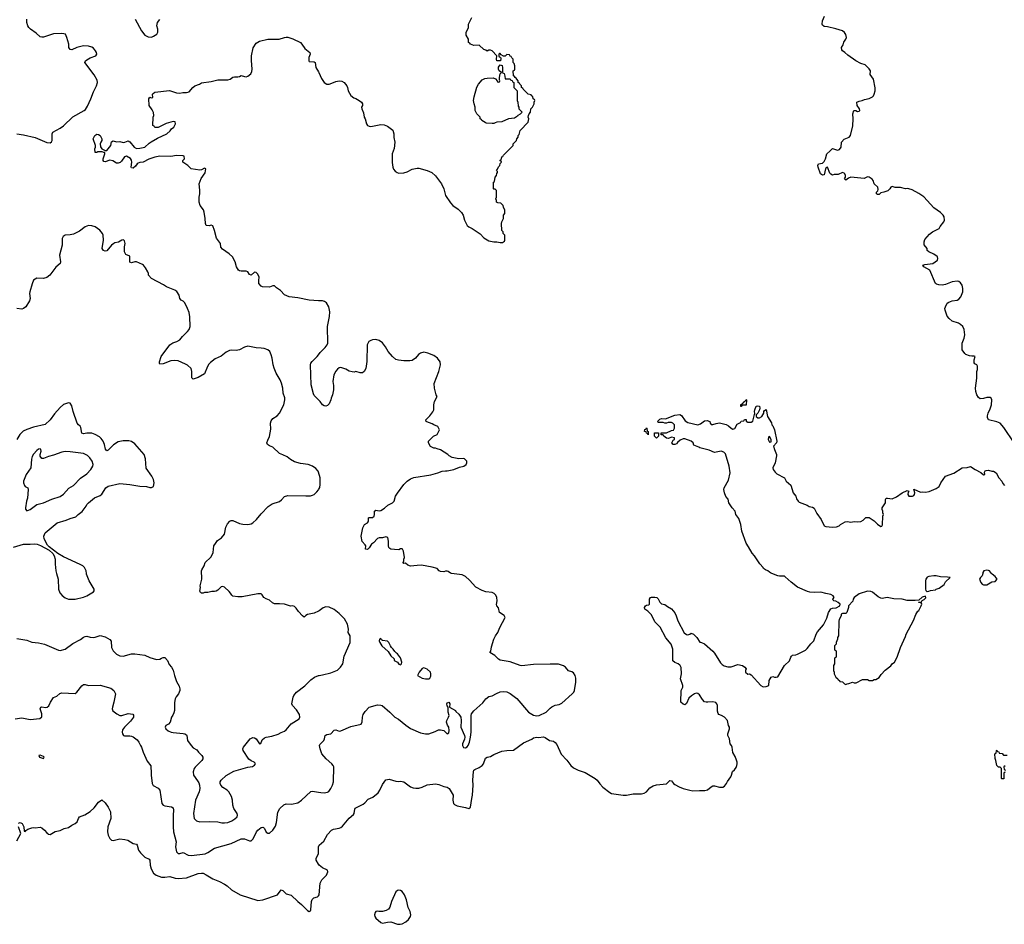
# Model space of a CAD drawing. Header units: inches. Extents: x 1934316 to 2140091, y 524953 to 667329.
# Tile 106 of 256: x 2056403 to 2068259, y 555777 to 566664. Entities that reach past the tile are written whole.
import ezdxf

# ---------------------------------------------------------------- set-up
doc = ezdxf.new("R2010")
doc.units = ezdxf.units.IN
doc.header["$MEASUREMENT"] = 0
for name, color, linetype in [('C0555', 7, 'Continuous'), ('C0556', 7, 'Continuous'), ('C0565', 7, 'Continuous'), ('C0566', 7, 'Continuous')]:
    doc.layers.add(name, color=color, linetype=linetype)

msp = doc.modelspace()

# ---------------------------------------------------------------- linework, layer by layer
at = {"layer": 'C0555', "color": 5}
for points, elevation in [([(2056845, 560000), (2056864, 559930), (2056870, 559810), (2056888, 559768), (2056915, 559735), (2056950, 559707), (2056990, 559690), (2057070, 559689), (2057170, 559714), (2057210, 559732), (2057290, 559780), (2057301, 559790), (2057299, 559810), (2057241, 559910), (2057209, 559990), (2057208, 560000)], 220), ([(2060000, 559544), (2059950, 559521), (2059870, 559504), (2059848, 559492), (2059830, 559475), (2059810, 559488), (2059760, 559540), (2059730, 559582), (2059710, 559602), (2059690, 559609), (2059665, 559605), (2059590, 559629), (2059530, 559635), (2059470, 559634), (2059447, 559647), (2059410, 559679), (2059370, 559693), (2059342, 559710), (2059323, 559743), (2059310, 559754), (2059270, 559753), (2059082, 559718), (2059030, 559717), (2058970, 559725), (2058957, 559737), (2058943, 559763), (2058924, 559784), (2058870, 559833), (2058850, 559843), (2058830, 559839), (2058790, 559799), (2058770, 559787), (2058750, 559781), (2058717, 559783), (2058670, 559769), (2058630, 559769), (2058610, 559762), (2058590, 559762), (2058578, 559770), (2058570, 559786), (2058579, 559830), (2058575, 559850), (2058595, 559930), (2058596, 559970), (2058593, 560000)], 180), ([(2056370, 559217), (2056490, 559196), (2056550, 559174), (2056630, 559166), (2056703, 559150), (2056870, 559076), (2056890, 559073), (2056951, 559089), (2057043, 559157), (2057136, 559204), (2057170, 559232), (2057190, 559242), (2057210, 559243), (2057250, 559233), (2057290, 559230), (2057310, 559233), (2057373, 559253), (2057430, 559237), (2057490, 559206), (2057503, 559183), (2057510, 559110), (2057528, 559070), (2057570, 559030), (2057610, 559007), (2057650, 559004), (2057750, 559031), (2057790, 559034), (2057910, 559018), (2057970, 558986), (2058050, 558963), (2058090, 558967), (2058110, 558981), (2058130, 558987), (2058150, 558986), (2058183, 558950), (2058203, 558903), (2058230, 558871), (2058250, 558836), (2058266, 558770), (2058290, 558699), (2058321, 558641), (2058330, 558610), (2058330, 558590), (2058316, 558550), (2058286, 558514), (2058274, 558490), (2058268, 558448), (2058266, 558350), (2058259, 558321), (2058247, 558293), (2058230, 558268), (2058216, 558210), (2058193, 558187), (2058162, 558170), (2058155, 558150), (2058161, 558130), (2058190, 558105), (2058226, 558090), (2058250, 558084), (2058370, 558075), (2058390, 558070), (2058410, 558057), (2058415, 558050), (2058425, 557990), (2058467, 557927), (2058490, 557901), (2058536, 557876), (2058554, 557850), (2058596, 557810), (2058607, 557790), (2058607, 557770), (2058596, 557750), (2058514, 557666), (2058503, 557650), (2058490, 557610), (2058497, 557570), (2058544, 557504), (2058558, 557478), (2058567, 557450), (2058571, 557410), (2058562, 557370), (2058518, 557270), (2058497, 557110), (2058504, 557050), (2058530, 557022), (2058570, 557009), (2058687, 557013), (2058790, 557010), (2058838, 556998), (2058870, 556996), (2058910, 557004), (2058957, 557023), (2058995, 557045), (2059020, 557070), (2059026, 557090), (2059020, 557110), (2058982, 557170), (2058971, 557210), (2058967, 557270), (2058954, 557314), (2058921, 557370), (2058901, 557390), (2058850, 557424), (2058824, 557450), (2058817, 557470), (2058816, 557490), (2058827, 557510), (2058890, 557568), (2058982, 557618), (2059150, 557666), (2059205, 557675), (2059230, 557691), (2059241, 557710), (2059237, 557717), (2059225, 557730), (2059190, 557745), (2059163, 557763), (2059094, 557870), (2059090, 557889), (2059098, 557910), (2059177, 558010), (2059210, 558027), (2059230, 558023), (2059250, 558008), (2059290, 557947), (2059307, 557953), (2059324, 557996), (2059350, 558023), (2059370, 558030), (2059439, 558041), (2059516, 558064), (2059550, 558087), (2059590, 558100), (2059610, 558117), (2059670, 558190), (2059766, 558250), (2059775, 558270), (2059770, 558302), (2059737, 558357), (2059689, 558410), (2059681, 558430), (2059695, 558510), (2059703, 558530), (2059734, 558570), (2059835, 558645), (2059910, 558721), (2059953, 558750), (2060000, 558770)], 180), ([(2056350, 558251), (2056430, 558263), (2056530, 558241), (2056647, 558253), (2056668, 558272), (2056669, 558310), (2056649, 558370), (2056658, 558390), (2056670, 558394), (2056713, 558387), (2056735, 558390), (2056752, 558408), (2056773, 558450), (2056810, 558506), (2056850, 558521), (2056887, 558553), (2056910, 558564), (2057070, 558556), (2057090, 558571), (2057152, 558648), (2057170, 558661), (2057190, 558663), (2057231, 558651), (2057370, 558653), (2057499, 558619), (2057536, 558590), (2057555, 558550), (2057538, 558450), (2057519, 558390), (2057517, 558370), (2057526, 558346), (2057571, 558310), (2057610, 558290), (2057631, 558289), (2057710, 558314), (2057764, 558304), (2057775, 558295), (2057773, 558270), (2057738, 558222), (2057664, 558150), (2057642, 558118), (2057635, 558090), (2057641, 558070), (2057651, 558051), (2057665, 558045), (2057730, 558046), (2057750, 558043), (2057770, 558033), (2057817, 557997), (2057839, 557970), (2057856, 557930), (2057871, 557910), (2057891, 557850), (2057939, 557739), (2057983, 557683), (2057987, 557590), (2057984, 557570), (2057999, 557470), (2058010, 557447), (2058070, 557415), (2058090, 557390), (2058116, 557230), (2058130, 557210), (2058150, 557202), (2058230, 557192), (2058250, 557179), (2058256, 557150), (2058249, 557089), (2058250, 556950), (2058256, 556890), (2058288, 556770), (2058279, 556710), (2058290, 556650), (2058310, 556627), (2058330, 556628), (2058370, 556640), (2058430, 556610), (2058470, 556605), (2058635, 556625), (2058670, 556639), (2058750, 556692), (2058949, 556751), (2059070, 556804), (2059110, 556806), (2059170, 556782), (2059190, 556781), (2059214, 556806), (2059255, 556890), (2059270, 556910), (2059310, 556943), (2059330, 556947), (2059340, 556940), (2059350, 556931), (2059370, 556887), (2059390, 556873), (2059410, 556874), (2059450, 556911), (2059484, 556956), (2059497, 557003), (2059510, 557125), (2059537, 557170), (2059585, 557215), (2059610, 557225), (2059677, 557223), (2059750, 557240), (2059796, 557270), (2059910, 557375), (2059930, 557380), (2060000, 557368)], 160), ([(2056390, 556994), (2056410, 557002), (2056432, 556990), (2056452, 556950), (2056458, 556898), (2056470, 556894), (2056475, 556905), (2056500, 556920), (2056550, 556938), (2056570, 556942), (2056590, 556938), (2056650, 556946), (2056670, 556936), (2056701, 556910), (2056730, 556876), (2056750, 556861), (2056770, 556858), (2056830, 556895), (2056890, 556904), (2056938, 556930), (2056990, 556943), (2057030, 556971), (2057070, 556991), (2057093, 557010), (2057110, 557052), (2057122, 557070), (2057186, 557094), (2057250, 557134), (2057301, 557179), (2057350, 557246), (2057390, 557274), (2057430, 557238), (2057470, 557187), (2057497, 557130), (2057500, 557050), (2057465, 556950), (2057462, 556890), (2057470, 556850), (2057490, 556810), (2057510, 556791), (2057530, 556784), (2057610, 556804), (2057670, 556799), (2057705, 556790), (2057770, 556751), (2057810, 556741), (2057819, 556730), (2057834, 556670), (2057858, 556638), (2057910, 556584), (2057960, 556560), (2057970, 556550), (2057973, 556490), (2057985, 556445), (2058014, 556394), (2058045, 556370), (2058110, 556346), (2058150, 556345), (2058210, 556353), (2058274, 556334), (2058310, 556329), (2058410, 556338), (2058550, 556387), (2058590, 556394), (2058610, 556392), (2058650, 556374), (2058730, 556325), (2058810, 556291), (2058870, 556259), (2058900, 556240), (2058953, 556193), (2059058, 556130), (2059270, 556063), (2059329, 556071), (2059507, 556133), (2059550, 556191), (2059570, 556184), (2059610, 556144), (2059670, 556127), (2059750, 556050), (2059796, 556016), (2059870, 555941), (2059890, 555931), (2059903, 555937), (2059909, 555951), (2059917, 556050), (2059926, 556074), (2059946, 556094), (2059990, 556106), (2060000, 556119)], 140), ([(2056370, 556783), (2056415, 556870), (2056389, 556951)], 140), ([(2060000, 556502), (2059973, 556550), (2059973, 556570), (2059999, 556630), (2060000, 556665)], 140)]:
    msp.add_lwpolyline(points, dxfattribs=dict(at, elevation=elevation))
at = {"layer": 'C0555', "color": 5, "elevation": 160}
msp.add_lwpolyline([(2056650, 557814), (2056634, 557810), (2056642, 557790), (2056690, 557774), (2056698, 557790), (2056690, 557798)], close=True, dxfattribs=at)
at = {"layer": 'C0556', "color": 5}
for points, elevation in [([(2056370, 565290), (2056450, 565280), (2056590, 565245), (2056730, 565186), (2056770, 565183), (2056786, 565194), (2056793, 565210), (2056795, 565290), (2056801, 565310), (2056890, 565358), (2056930, 565387), (2057043, 565497), (2057178, 565570), (2057195, 565585), (2057218, 565622), (2057260, 565710), (2057290, 565795), (2057328, 565870), (2057339, 565910), (2057335, 565935), (2057300, 566000), (2057189, 566151), (2057194, 566170), (2057210, 566183), (2057250, 566204), (2057318, 566230), (2057333, 566250), (2057329, 566270), (2057317, 566290), (2057290, 566321), (2057270, 566335), (2057230, 566347), (2057170, 566348), (2057090, 566330), (2057030, 566303), (2057010, 566305), (2056996, 566330), (2056995, 566370), (2056972, 566452), (2056953, 566490), (2056936, 566496), (2056910, 566500), (2056810, 566494), (2056690, 566456), (2056670, 566453), (2056650, 566457), (2056601, 566501), (2056533, 566550), (2056514, 566570), (2056502, 566590), (2056489, 566630), (2056488, 566670)], 180), ([(2057795, 566670), (2057870, 566531), (2057910, 566479), (2057950, 566459), (2057990, 566456), (2058015, 566465), (2058054, 566490), (2058066, 566514), (2058066, 566550), (2058056, 566590), (2058057, 566610), (2058064, 566630), (2058090, 566665)], 180), ([(2060000, 563281), (2059890, 563287), (2059750, 563315), (2059649, 563329), (2059590, 563354), (2059545, 563405), (2059496, 563436), (2059470, 563462), (2059450, 563462), (2059410, 563446), (2059328, 563448), (2059310, 563458), (2059284, 563490), (2059281, 563521), (2059286, 563570), (2059267, 563607), (2059250, 563621), (2059230, 563626), (2059189, 563589), (2059170, 563598), (2059150, 563628), (2059130, 563638), (2059070, 563638), (2059050, 563642), (2059038, 563650), (2059015, 563690), (2058999, 563750), (2058965, 563810), (2058927, 563847), (2058843, 563903), (2058825, 563925), (2058822, 563970), (2058774, 564034), (2058749, 564129), (2058730, 564182), (2058710, 564193), (2058685, 564185), (2058650, 564189), (2058639, 564210), (2058637, 564270), (2058626, 564346), (2058615, 564375), (2058577, 564430), (2058565, 564470), (2058565, 564530), (2058573, 564570), (2058573, 564613), (2058562, 564690), (2058588, 564752), (2058637, 564823), (2058646, 564870), (2058630, 564878), (2058590, 564858), (2058570, 564855), (2058466, 564870), (2058426, 564910), (2058368, 564950), (2058366, 564970), (2058386, 564990), (2058382, 565022), (2058370, 565026), (2058290, 565029), (2058221, 565019), (2058090, 565020), (2058029, 565011), (2057956, 564984), (2057890, 564949), (2057850, 564946), (2057830, 564939), (2057816, 564930), (2057798, 564902), (2057770, 564877), (2057750, 564882), (2057744, 564890), (2057755, 564950), (2057750, 564973), (2057735, 564995), (2057690, 565021), (2057665, 565015), (2057630, 564963), (2057613, 564947), (2057590, 564936), (2057570, 564937), (2057524, 564964), (2057490, 564975), (2057430, 564954), (2057416, 564956), (2057409, 564969), (2057409, 564990), (2057428, 565050), (2057426, 565066), (2057414, 565066), (2057395, 565075), (2057345, 565075), (2057330, 565068), (2057310, 565066), (2057309, 565109), (2057315, 565130), (2057315, 565150), (2057289, 565230), (2057308, 565270), (2057330, 565285), (2057350, 565283), (2057373, 565270), (2057393, 565230), (2057393, 565210), (2057379, 565190), (2057373, 565170), (2057374, 565134), (2057391, 565111), (2057430, 565091), (2057450, 565091), (2057485, 565130), (2057499, 565150), (2057510, 565196), (2057530, 565207), (2057570, 565193), (2057610, 565198), (2057650, 565187), (2057670, 565191), (2057710, 565207), (2057730, 565196), (2057783, 565130), (2057810, 565116), (2057850, 565117), (2057909, 565130), (2057960, 565180), (2057984, 565196), (2058062, 565238), (2058175, 565290), (2058215, 565325), (2058230, 565352), (2058258, 565370), (2058278, 565410), (2058275, 565435), (2058250, 565438), (2058165, 565415), (2058070, 565366), (2058030, 565366), (2058022, 565382), (2058006, 565390), (2058008, 565490), (2058018, 565510), (2058014, 565546), (2057998, 565578), (2057963, 565630), (2057959, 565710), (2057970, 565732), (2057986, 565726), (2058006, 565730), (2058002, 565770), (2058010, 565778), (2058030, 565791), (2058207, 565813), (2058290, 565784), (2058330, 565782), (2058367, 565787), (2058413, 565787), (2058444, 565796), (2058489, 565850), (2058510, 565867), (2058569, 565890), (2058590, 565906), (2058710, 565919), (2058790, 565939), (2058910, 565939), (2058938, 565950), (2058970, 565971), (2058990, 565978), (2059030, 565976), (2059050, 565981), (2059070, 565994), (2059110, 565979), (2059130, 565977), (2059150, 565984), (2059187, 566013), (2059198, 566042), (2059202, 566070), (2059192, 566172), (2059194, 566230), (2059216, 566324), (2059250, 566382), (2059290, 566406), (2059390, 566430), (2059528, 566432), (2059590, 566452), (2059610, 566456), (2059630, 566454), (2059690, 566433), (2059782, 566390), (2059800, 566370), (2059837, 566317), (2059897, 566270), (2059899, 566250), (2059884, 566210), (2059884, 566170), (2059890, 566161), (2059950, 566156), (2059959, 566150), (2059969, 566089), (2060000, 566035)], 160), ([(2060000, 561217), (2059996, 561230), (2059970, 561261), (2059930, 561289), (2059878, 561310), (2059782, 561322), (2059710, 561343), (2059664, 561370), (2059622, 561402), (2059570, 561429), (2059530, 561444), (2059450, 561519), (2059410, 561534), (2059385, 561550), (2059379, 561570), (2059390, 561605), (2059411, 561649), (2059420, 561690), (2059425, 561735), (2059423, 561810), (2059430, 561838), (2059450, 561864), (2059504, 561896), (2059531, 561929), (2059583, 562030), (2059596, 562090), (2059595, 562115), (2059574, 562170), (2059570, 562230), (2059556, 562290), (2059539, 562330), (2059492, 562412), (2059467, 562470), (2059454, 562510), (2059443, 562590), (2059432, 562632), (2059414, 562670), (2059389, 562690), (2059346, 562706), (2059310, 562713), (2059250, 562716), (2059150, 562735), (2059110, 562725), (2059050, 562692), (2059030, 562686), (2059010, 562683), (2058950, 562687), (2058930, 562683), (2058890, 562662), (2058830, 562615), (2058757, 562583), (2058701, 562539), (2058682, 562518), (2058666, 562490), (2058630, 562401), (2058550, 562357), (2058490, 562339), (2058474, 562354), (2058477, 562430), (2058466, 562466), (2058425, 562505), (2058400, 562520), (2058310, 562557), (2058270, 562564), (2058223, 562557), (2058130, 562522), (2058090, 562518), (2058085, 562525), (2058086, 562546), (2058106, 562610), (2058211, 562750), (2058246, 562774), (2058293, 562790), (2058330, 562810), (2058362, 562850), (2058425, 562910), (2058443, 562937), (2058454, 562970), (2058450, 563090), (2058442, 563142), (2058425, 563190), (2058390, 563255), (2058370, 563276), (2058346, 563290), (2058330, 563310), (2058322, 563350), (2058295, 563395), (2058270, 563410), (2058169, 563449), (2058133, 563473), (2057989, 563550), (2057955, 563590), (2057953, 563610), (2057944, 563630), (2057916, 563676), (2057892, 563712), (2057880, 563720), (2057810, 563752), (2057788, 563752), (2057750, 563739), (2057730, 563748), (2057730, 563818), (2057680, 563840), (2057664, 563870), (2057665, 563930), (2057673, 563970), (2057664, 564004), (2057658, 564010), (2057650, 564015), (2057631, 564009), (2057594, 563986), (2057550, 563977), (2057538, 563970), (2057510, 563949), (2057450, 563884), (2057430, 563880), (2057410, 563887), (2057395, 563910), (2057412, 564012), (2057407, 564070), (2057398, 564090), (2057367, 564130), (2057313, 564170), (2057270, 564184), (2057230, 564186), (2057190, 564172), (2057121, 564119), (2057050, 564085), (2057010, 564075), (2056950, 564071), (2056925, 564055), (2056915, 564030), (2056914, 563950), (2056884, 563830), (2056893, 563750), (2056890, 563729), (2056836, 563684), (2056764, 563590), (2056730, 563560), (2056690, 563551), (2056608, 563552), (2056570, 563530), (2056553, 563487), (2056523, 563390), (2056520, 563370), (2056528, 563310), (2056519, 563281), (2056475, 563210), (2056450, 563187), (2056430, 563182), (2056370, 563187)], 180), ([(2060000, 562091), (2059950, 562142), (2059940, 562160), (2059913, 562270), (2059903, 562510), (2059909, 562530), (2059926, 562550), (2059985, 562610), (2060000, 562629)], 160), ([(2057208, 560000), (2057205, 560030), (2057184, 560070), (2057161, 560090), (2057130, 560106), (2056930, 560199), (2056861, 560241), (2056758, 560318), (2056739, 560339), (2056697, 560417), (2056695, 560450), (2056711, 560489), (2056852, 560608), (2056961, 560639), (2057010, 560660), (2057078, 560682), (2057107, 560710), (2057153, 560747), (2057204, 560810), (2057210, 560831), (2057230, 560851), (2057304, 560910), (2057370, 560939), (2057390, 560953), (2057440, 561030), (2057470, 561052), (2057610, 561083), (2057730, 561070), (2057850, 561050), (2057930, 561045), (2057970, 561034), (2057990, 561034), (2058014, 561046), (2058023, 561090), (2058012, 561130), (2057992, 561170), (2057927, 561267), (2057919, 561379), (2057903, 561430), (2057790, 561560), (2057750, 561586), (2057715, 561595), (2057650, 561595), (2057590, 561583), (2057533, 561547), (2057470, 561482), (2057450, 561474), (2057436, 561496), (2057424, 561550), (2057408, 561590), (2057384, 561624), (2057364, 561644), (2057312, 561672), (2057270, 561687), (2057211, 561689), (2057170, 561680), (2057150, 561689), (2057138, 561758), (2057131, 561771), (2057109, 561789), (2057095, 561810), (2057045, 561950), (2057030, 562018), (2057010, 562049), (2056990, 562054), (2056930, 562033), (2056890, 561997), (2056820, 561920), (2056770, 561849), (2056710, 561794), (2056570, 561762), (2056487, 561733), (2056446, 561714), (2056403, 561670), (2056369, 561611)], 220), ([(2058593, 560000), (2058590, 560030), (2058595, 560045), (2058624, 560090), (2058636, 560130), (2058703, 560197), (2058723, 560230), (2058732, 560250), (2058742, 560330), (2058759, 560361), (2058785, 560395), (2058833, 560430), (2058869, 560471), (2058883, 560557), (2058903, 560597), (2058932, 560628), (2058950, 560637), (2058970, 560636), (2059050, 560600), (2059090, 560591), (2059150, 560590), (2059190, 560598), (2059211, 560609), (2059253, 560647), (2059310, 560718), (2059395, 560805), (2059444, 560836), (2059530, 560866), (2059554, 560886), (2059590, 560925), (2059630, 560938), (2059850, 560933), (2059905, 560935), (2059930, 560941), (2059949, 560951), (2059980, 560980), (2060000, 561007)], 180), ([(2056330, 560316), (2056450, 560350), (2056530, 560350), (2056583, 560357), (2056615, 560350), (2056654, 560334), (2056758, 560278), (2056800, 560240), (2056819, 560210), (2056828, 560170), (2056828, 560110), (2056836, 560030), (2056845, 560000)], 220)]:
    msp.add_lwpolyline(points, dxfattribs=dict(at, elevation=elevation))
at = {"layer": 'C0556', "color": 5, "elevation": 240}
msp.add_lwpolyline([(2056650, 561498), (2056630, 561495), (2056610, 561481), (2056570, 561434), (2056554, 561406), (2056546, 561374), (2056535, 561270), (2056480, 561190), (2056450, 561110), (2056450, 561090), (2056460, 561060), (2056470, 561046), (2056499, 561030), (2056505, 561010), (2056496, 560904), (2056483, 560870), (2056471, 560791), (2056474, 560774), (2056490, 560755), (2056530, 560768), (2056609, 560830), (2056690, 560848), (2056790, 560895), (2056890, 560927), (2056930, 560954), (2056995, 561025), (2057050, 561060), (2057135, 561145), (2057210, 561200), (2057260, 561250), (2057282, 561290), (2057287, 561310), (2057276, 561350), (2057249, 561390), (2057218, 561418), (2057170, 561442), (2057010, 561464), (2056950, 561466), (2056910, 561458), (2056810, 561423), (2056750, 561408), (2056690, 561382), (2056670, 561383), (2056649, 561410), (2056649, 561430), (2056663, 561470), (2056658, 561490)], close=True, dxfattribs=at)
at = {"layer": 'C0565', "color": 5}
for points, elevation in [([(2060000, 556665), (2060001, 556710), (2060009, 556730), (2060063, 556777), (2060110, 556859), (2060159, 556910), (2060180, 556920), (2060250, 556935), (2060270, 556943), (2060290, 556958), (2060370, 557053), (2060421, 557099), (2060429, 557111), (2060437, 557163), (2060444, 557176), (2060539, 557221), (2060560, 557240), (2060597, 557283), (2060654, 557306), (2060719, 557361), (2060739, 557390), (2060770, 557458), (2060810, 557516), (2060850, 557525), (2060930, 557499), (2060970, 557496), (2060990, 557501), (2061030, 557491), (2061110, 557431), (2061140, 557420), (2061174, 557414), (2061210, 557417), (2061250, 557428), (2061310, 557457), (2061410, 557468), (2061450, 557461), (2061510, 557435), (2061550, 557426), (2061576, 557410), (2061622, 557330), (2061618, 557270), (2061628, 557230), (2061639, 557219), (2061670, 557202), (2061770, 557184), (2061810, 557171), (2061823, 557177), (2061832, 557188), (2061846, 557290), (2061855, 557330), (2061864, 557450), (2061858, 557510), (2061866, 557614), (2061873, 557630), (2061882, 557638), (2061936, 557664), (2061970, 557690), (2061986, 557710), (2062010, 557778), (2062032, 557788), (2062070, 557795), (2062110, 557821), (2062210, 557859), (2062270, 557870), (2062350, 557871), (2062470, 557959), (2062570, 558006), (2062590, 558021), (2062630, 558031), (2062650, 558027), (2062710, 558035), (2062730, 558026), (2062782, 557990), (2062830, 557979), (2062850, 557964), (2062870, 557939), (2062923, 557823), (2062993, 557753), (2063040, 557690), (2063070, 557659), (2063127, 557630), (2063210, 557604), (2063331, 557530), (2063355, 557510), (2063387, 557467), (2063426, 557426), (2063510, 557363), (2063530, 557353), (2063670, 557330), (2063710, 557330), (2063790, 557346), (2063890, 557347), (2063923, 557357), (2063950, 557370), (2063990, 557419), (2064030, 557442), (2064070, 557454), (2064190, 557468), (2064230, 557507), (2064250, 557503), (2064275, 557470), (2064290, 557458), (2064345, 557430), (2064390, 557412), (2064471, 557390), (2064510, 557385), (2064590, 557389), (2064654, 557386), (2064683, 557397), (2064730, 557433), (2064750, 557443), (2064770, 557444), (2064830, 557426), (2064870, 557428), (2064890, 557439), (2064913, 557470), (2064924, 557496), (2064964, 557550), (2064974, 557570), (2064986, 557614), (2065010, 557636), (2065030, 557665), (2065039, 557690), (2065041, 557710), (2065041, 557730), (2065034, 557754), (2065017, 557797), (2064990, 557846), (2064982, 557910), (2064975, 557930), (2064959, 557950), (2064949, 558010), (2064929, 558050), (2064929, 558071), (2064949, 558130), (2064949, 558149), (2064937, 558170), (2064924, 558230), (2064890, 558269), (2064855, 558290), (2064823, 558303), (2064813, 558313), (2064804, 558344), (2064804, 558410), (2064797, 558430), (2064785, 558445), (2064750, 558456), (2064690, 558450), (2064670, 558450), (2064650, 558456), (2064624, 558484), (2064590, 558539), (2064570, 558556), (2064550, 558558), (2064530, 558552), (2064492, 558528), (2064462, 558498), (2064430, 558435), (2064410, 558417), (2064390, 558425), (2064364, 558450), (2064369, 558590), (2064386, 558630), (2064387, 558650), (2064361, 558730), (2064362, 558750), (2064373, 558790), (2064366, 558866), (2064357, 558890), (2064350, 558897), (2064330, 558913), (2064290, 558929), (2064269, 558949), (2064266, 558970), (2064269, 559090), (2064246, 559150), (2064185, 559225), (2064113, 559353), (2064050, 559417), (2064010, 559502), (2063966, 559546), (2063929, 559570), (2063928, 559590), (2063938, 559610), (2063950, 559618), (2063978, 559622), (2063986, 559630), (2063986, 559690), (2063998, 559710), (2064010, 559716), (2064050, 559716), (2064074, 559710), (2064090, 559694), (2064112, 559652), (2064132, 559632), (2064170, 559626), (2064202, 559602), (2064252, 559572), (2064290, 559524), (2064307, 559490), (2064327, 559430), (2064404, 559284), (2064430, 559264), (2064450, 559260), (2064472, 559268), (2064490, 559281), (2064518, 559270), (2064558, 559230), (2064592, 559172), (2064614, 559170), (2064650, 559151), (2064750, 559066), (2064770, 559041), (2064842, 558922), (2064862, 558902), (2064887, 558887), (2064930, 558874), (2064970, 558877), (2065050, 558903), (2065105, 558890), (2065136, 558870), (2065151, 558850), (2065143, 558830), (2065142, 558810), (2065170, 558788), (2065190, 558791), (2065210, 558779), (2065327, 558650), (2065356, 558636), (2065390, 558638), (2065422, 558650), (2065429, 558711), (2065450, 558751), (2065470, 558761), (2065491, 558751), (2065510, 558751), (2065530, 558757), (2065611, 558890), (2065672, 558948), (2065687, 558993), (2065695, 559005), (2065710, 559015), (2065750, 559022), (2065769, 559030), (2065863, 559077), (2065885, 559095), (2065928, 559152), (2065965, 559190), (2065993, 559270), (2066010, 559298), (2066080, 559380), (2066120, 559460), (2066141, 559530), (2066170, 559572), (2066190, 559582), (2066236, 559584), (2066278, 559610), (2066282, 559630), (2066258, 559650), (2066230, 559664), (2066206, 559670), (2066198, 559678), (2066195, 559690), (2066209, 559710), (2066199, 559730), (2066170, 559747), (2066110, 559757), (2066050, 559775), (2065970, 559770), (2065916, 559776), (2065890, 559783), (2065770, 559835), (2065694, 559894), (2065620, 559960), (2065610, 559965), (2065550, 559965), (2065530, 559970), (2065458, 560000)], 140), ([(2060000, 557368), (2060030, 557362), (2060070, 557360), (2060110, 557367), (2060124, 557376), (2060150, 557411), (2060168, 557450), (2060180, 557490), (2060184, 557670), (2060178, 557690), (2060163, 557710), (2060094, 557770), (2060041, 557830), (2060021, 557890), (2060014, 557930), (2060018, 557942), (2060064, 557990), (2060073, 558010), (2060081, 558050), (2060100, 558060), (2060150, 558071), (2060190, 558115), (2060210, 558116), (2060250, 558103), (2060270, 558107), (2060390, 558156), (2060513, 558187), (2060525, 558215), (2060529, 558269), (2060539, 558301), (2060562, 558338), (2060610, 558391), (2060710, 558418), (2060750, 558415), (2060766, 558410), (2060860, 558330), (2060920, 558270), (2060965, 558245), (2061053, 558173), (2061110, 558135), (2061230, 558081), (2061290, 558068), (2061330, 558071), (2061404, 558096), (2061444, 558116), (2061470, 558119), (2061511, 558111), (2061550, 558071), (2061570, 558082), (2061576, 558110), (2061570, 558149), (2061553, 558173), (2061542, 558210), (2061546, 558230), (2061568, 558270), (2061573, 558290), (2061564, 558330), (2061562, 558390), (2061550, 558408), (2061547, 558430), (2061550, 558442), (2061570, 558451), (2061581, 558430), (2061578, 558390), (2061651, 558350), (2061656, 558336), (2061690, 558307), (2061713, 558270), (2061719, 558230), (2061716, 558150), (2061759, 558050), (2061762, 558030), (2061757, 558003), (2061736, 557950), (2061734, 557930), (2061745, 557905), (2061770, 557901), (2061790, 557913), (2061802, 557930), (2061818, 557970), (2061832, 558030), (2061840, 558090), (2061838, 558290), (2061843, 558310), (2061870, 558345), (2061979, 558441), (2062016, 558490), (2062050, 558517), (2062090, 558527), (2062144, 558556), (2062190, 558573), (2062230, 558579), (2062270, 558574), (2062310, 558554), (2062390, 558496), (2062529, 558329), (2062590, 558294), (2062630, 558284), (2062659, 558290), (2062742, 558330), (2062790, 558380), (2062810, 558395), (2062850, 558413), (2062897, 558423), (2062930, 558439), (2063055, 558550), (2063074, 558570), (2063084, 558590), (2063101, 558690), (2063100, 558740), (2063093, 558773), (2063070, 558802), (2063050, 558815), (2063010, 558829), (2062974, 558870), (2062949, 558889), (2062890, 558906), (2062790, 558907), (2062590, 558905), (2062450, 558887), (2062430, 558890), (2062310, 558937), (2062190, 558957), (2062170, 558966), (2062123, 559010), (2062064, 559050), (2062074, 559066), (2062084, 559116), (2062113, 559210), (2062133, 559250), (2062159, 559290), (2062183, 559350), (2062248, 559470), (2062235, 559495), (2062182, 559530), (2062170, 559586), (2062150, 559608), (2062146, 559626), (2062154, 559670), (2062149, 559710), (2062138, 559738), (2062118, 559758), (2062090, 559769), (2062017, 559777), (2061970, 559795), (2061896, 559836), (2061820, 559920), (2061770, 559964), (2061730, 559981), (2061603, 560000)], 160), ([(2067999, 560000), (2067992, 559970), (2067972, 559950), (2067962, 559930), (2067978, 559890), (2067992, 559870), (2068010, 559861), (2068050, 559861), (2068110, 559898), (2068150, 559903), (2068172, 559930), (2068150, 559964), (2068112, 559992), (2068105, 560000)], 140), ([(2060000, 558770), (2060007, 558773), (2060050, 558779), (2060150, 558803), (2060230, 558837), (2060266, 558870), (2060295, 558910), (2060310, 559005), (2060381, 559170), (2060384, 559250), (2060359, 559290), (2060362, 559330), (2060350, 559389), (2060314, 559454), (2060250, 559519), (2060190, 559564), (2060130, 559594), (2060090, 559599), (2060056, 559584), (2060010, 559549), (2060000, 559544)], 180), ([(2068270, 557606), (2068258, 557602), (2068254, 557590), (2068252, 557528), (2068230, 557526), (2068226, 557530), (2068226, 557650), (2068210, 557666), (2068188, 557668), (2068167, 557687), (2068158, 557750), (2068147, 557773), (2068146, 557830), (2068162, 557838), (2068166, 557870), (2068170, 557872), (2068178, 557858), (2068193, 557853), (2068198, 557838), (2068232, 557832), (2068250, 557814), (2068293, 557813)], 120), ([(2068270, 557686), (2068254, 557670), (2068258, 557638), (2068274, 557630)], 120), ([(2060000, 556119), (2060009, 556130), (2060021, 556270), (2060041, 556310), (2060097, 556370), (2060115, 556410), (2060108, 556430), (2060050, 556458), (2060008, 556488), (2060000, 556502)], 140)]:
    msp.add_lwpolyline(points, dxfattribs=dict(at, elevation=elevation))
for points, elevation in [([(2067410, 559972), (2067350, 559962), (2067330, 559953), (2067313, 559930), (2067308, 559910), (2067308, 559810), (2067314, 559794), (2067324, 559784), (2067330, 559781), (2067350, 559785), (2067370, 559795), (2067430, 559802), (2067438, 559810), (2067476, 559824), (2067533, 559867), (2067550, 559898), (2067606, 559950), (2067575, 559955), (2067490, 559957), (2067438, 559970)], 140), ([(2066610, 559787), (2066510, 559753), (2066450, 559710), (2066437, 559690), (2066433, 559667), (2066381, 559610), (2066381, 559590), (2066362, 559530), (2066350, 559518), (2066310, 559518), (2066294, 559510), (2066294, 559490), (2066270, 559446), (2066265, 559425), (2066262, 559250), (2066252, 559230), (2066252, 559208), (2066234, 559170), (2066234, 559150), (2066214, 559130), (2066214, 559090), (2066218, 559078), (2066234, 559070), (2066234, 558990), (2066218, 558982), (2066214, 558970), (2066213, 558913), (2066202, 558890), (2066202, 558830), (2066212, 558810), (2066212, 558790), (2066232, 558752), (2066254, 558730), (2066258, 558718), (2066274, 558710), (2066278, 558698), (2066310, 558694), (2066334, 558670), (2066350, 558662), (2066368, 558672), (2066387, 558673), (2066430, 558692), (2066450, 558682), (2066476, 558684), (2066550, 558722), (2066610, 558722), (2066633, 558713), (2066650, 558712), (2066670, 558712), (2066690, 558722), (2066710, 558722), (2066753, 558747), (2066778, 558782), (2066826, 558834), (2066893, 558887), (2066909, 558911), (2066938, 558930), (2066969, 558991), (2067009, 559110), (2067070, 559242), (2067079, 559270), (2067165, 559435), (2067195, 559505), (2067216, 559544), (2067230, 559554), (2067258, 559610), (2067266, 559630), (2067262, 559642), (2067226, 559650), (2067230, 559654), (2067262, 559658), (2067268, 559672), (2067295, 559685), (2067313, 559707), (2067310, 559726), (2067270, 559715), (2067230, 559678), (2067186, 559674), (2067090, 559672), (2067030, 559691), (2066930, 559693), (2066850, 559710), (2066790, 559697), (2066770, 559701), (2066739, 559719), (2066670, 559774), (2066650, 559783)], 140), ([(2060750, 559215), (2060734, 559210), (2060732, 559190), (2060739, 559170), (2060764, 559130), (2060839, 559059), (2060870, 559006), (2060910, 558972), (2060912, 558952), (2060950, 558931), (2060967, 558907), (2060990, 558898), (2060999, 558910), (2061003, 558930), (2060990, 558984), (2060950, 559034), (2060939, 559039), (2060919, 559059), (2060899, 559090), (2060879, 559110), (2060867, 559127), (2060849, 559170), (2060830, 559186), (2060770, 559193), (2060759, 559199)], 180), ([(2061270, 558862), (2061250, 558855), (2061211, 558810), (2061194, 558770), (2061250, 558741), (2061290, 558731), (2061330, 558732), (2061340, 558740), (2061355, 558765), (2061355, 558790), (2061348, 558810), (2061310, 558849)], 180), ([(2060970, 556188), (2060950, 556182), (2060933, 556167), (2060879, 556050), (2060858, 555982), (2060842, 555958), (2060817, 555943), (2060770, 555932), (2060729, 555929), (2060707, 555933), (2060691, 555929), (2060683, 555917), (2060676, 555890), (2060679, 555870), (2060691, 555850), (2060750, 555799), (2060770, 555791), (2060830, 555803), (2060870, 555805), (2060950, 555779), (2060983, 555777), (2061010, 555783), (2061054, 555806), (2061085, 555835), (2061109, 555870), (2061113, 555890), (2061103, 555930), (2061079, 555979), (2061059, 556070), (2061036, 556130), (2061010, 556171), (2060990, 556185)], 140)]:
    msp.add_lwpolyline(points, close=True, dxfattribs=dict(at, elevation=elevation))
at = {"layer": 'C0566', "color": 5}
for points, elevation in [([(2060000, 566035), (2060003, 566030), (2060036, 565956), (2060070, 565907), (2060102, 565890), (2060130, 565890), (2060161, 565899), (2060210, 565922), (2060250, 565930), (2060283, 565923), (2060311, 565910), (2060342, 565870), (2060350, 565850), (2060358, 565810), (2060392, 565752), (2060426, 565726), (2060450, 565717), (2060490, 565691), (2060518, 565670), (2060531, 565650), (2060532, 565630), (2060518, 565610), (2060521, 565590), (2060544, 565544), (2060551, 565490), (2060561, 565470), (2060577, 565410), (2060590, 565390), (2060610, 565381), (2060630, 565379), (2060750, 565402), (2060790, 565400), (2060830, 565385), (2060894, 565334), (2060909, 565290), (2060908, 565248), (2060919, 565190), (2060910, 565115), (2060889, 565050), (2060886, 564946), (2060896, 564890), (2060905, 564865), (2060922, 564842), (2060946, 564826), (2060970, 564819), (2061030, 564820), (2061070, 564834), (2061130, 564864), (2061190, 564878), (2061210, 564876), (2061310, 564848), (2061366, 564826), (2061410, 564787), (2061481, 564690), (2061511, 564630), (2061531, 564550), (2061590, 564459), (2061619, 564430), (2061684, 564384), (2061723, 564343), (2061742, 564310), (2061760, 564250), (2061790, 564188), (2061810, 564171), (2061853, 564153), (2061925, 564105), (2061948, 564088), (2061990, 564041), (2062050, 564001), (2062110, 563991), (2062150, 563992), (2062190, 563982), (2062216, 563984), (2062242, 563998), (2062246, 564010), (2062246, 564070), (2062226, 564090), (2062226, 564110), (2062208, 564128), (2062206, 564210), (2062208, 564232), (2062227, 564273), (2062228, 564312), (2062246, 564330), (2062246, 564370), (2062228, 564408), (2062226, 564430), (2062196, 564456), (2062160, 564460), (2062146, 564470), (2062146, 564490), (2062138, 564510), (2062146, 564530), (2062146, 564610), (2062130, 564626), (2062110, 564626), (2062106, 564630), (2062106, 564710), (2062122, 564718), (2062128, 564770), (2062146, 564790), (2062148, 564812), (2062156, 564824), (2062156, 564836), (2062146, 564850), (2062156, 564864), (2062167, 564893), (2062186, 564910), (2062187, 564933), (2062206, 564950), (2062202, 564962), (2062186, 564970), (2062202, 564978), (2062207, 565013), (2062222, 565018), (2062227, 565033), (2062346, 565150), (2062346, 565170), (2062386, 565210), (2062388, 565232), (2062406, 565250), (2062406, 565270), (2062416, 565284), (2062427, 565313), (2062428, 565332), (2062526, 565430), (2062535, 565470), (2062526, 565490), (2062528, 565510), (2062538, 565530), (2062555, 565550), (2062558, 565590), (2062578, 565610), (2062598, 565650), (2062598, 565670), (2062606, 565690), (2062602, 565702), (2062586, 565710), (2062582, 565742), (2062566, 565750), (2062562, 565762), (2062526, 565770), (2062466, 565830), (2062462, 565842), (2062446, 565850), (2062446, 565870), (2062427, 565887), (2062422, 565902), (2062406, 565910), (2062406, 565930), (2062387, 565947), (2062382, 565962), (2062367, 565967), (2062362, 565982), (2062347, 565987), (2062346, 566050), (2062362, 566058), (2062366, 566070), (2062366, 566110), (2062356, 566136), (2062346, 566150), (2062346, 566190), (2062327, 566207), (2062322, 566222), (2062307, 566227), (2062302, 566242), (2062270, 566246), (2062250, 566226), (2062230, 566226), (2062202, 566242), (2062190, 566258), (2062184, 566256), (2062174, 566250), (2062174, 566230), (2062178, 566218), (2062193, 566213), (2062198, 566198), (2062192, 566168), (2062150, 566168), (2062144, 566190), (2062148, 566228), (2062090, 566288), (2062070, 566298), (2062050, 566298), (2062030, 566286), (2062016, 566296), (2061990, 566306), (2061937, 566357), (2061870, 566354), (2061830, 566369), (2061822, 566382), (2061808, 566390), (2061806, 566430), (2061780, 566480), (2061778, 566510), (2061808, 566570), (2061808, 566612), (2061846, 566690)], 160), ([(2068378, 561570), (2068255, 561755), (2068210, 561809), (2068170, 561826), (2068068, 561850), (2068056, 561876), (2068056, 561896), (2068064, 561930), (2068090, 561982), (2068106, 562030), (2068109, 562090), (2068102, 562110), (2068090, 562119), (2068050, 562119), (2068010, 562104), (2067970, 562102), (2067950, 562118), (2067929, 562150), (2067915, 562190), (2067913, 562230), (2067929, 562350), (2067929, 562430), (2067935, 562455), (2067935, 562495), (2067928, 562510), (2067904, 562524), (2067896, 562536), (2067894, 562570), (2067906, 562610), (2067895, 562615), (2067866, 562614), (2067839, 562619), (2067796, 562636), (2067785, 562645), (2067753, 562690), (2067750, 562770), (2067774, 562830), (2067784, 562870), (2067777, 562937), (2067759, 562970), (2067730, 562996), (2067709, 563010), (2067630, 563036), (2067593, 563070), (2067570, 563098), (2067545, 563170), (2067544, 563190), (2067549, 563209), (2067570, 563251), (2067590, 563266), (2067630, 563281), (2067690, 563287), (2067710, 563301), (2067734, 563330), (2067758, 563390), (2067761, 563430), (2067753, 563470), (2067730, 563499), (2067710, 563513), (2067690, 563517), (2067630, 563509), (2067550, 563477), (2067510, 563469), (2067470, 563473), (2067441, 563481), (2067429, 563490), (2067361, 563650), (2067289, 563690), (2067278, 563710), (2067301, 563719), (2067398, 563730), (2067455, 563770), (2067458, 563790), (2067455, 563810), (2067450, 563815), (2067410, 563842), (2067350, 563869), (2067330, 563888), (2067328, 563910), (2067295, 563955), (2067292, 563990), (2067301, 564019), (2067356, 564084), (2067395, 564110), (2067474, 564150), (2067486, 564174), (2067529, 564231), (2067537, 564250), (2067533, 564290), (2067521, 564310), (2067490, 564345), (2067410, 564401), (2067290, 564532), (2067230, 564573), (2067150, 564615), (2067110, 564629), (2067090, 564633), (2067070, 564629), (2067010, 564644), (2066944, 564644), (2066910, 564656), (2066892, 564650), (2066882, 564630), (2066855, 564605), (2066810, 564589), (2066770, 564582), (2066750, 564562), (2066730, 564559), (2066721, 564570), (2066721, 564590), (2066735, 564605), (2066740, 564620), (2066737, 564650), (2066692, 564690), (2066678, 564730), (2066666, 564746), (2066630, 564769), (2066610, 564773), (2066570, 564755), (2066410, 564769), (2066382, 564758), (2066350, 564735), (2066335, 564750), (2066346, 564770), (2066347, 564790), (2066340, 564810), (2066330, 564817), (2066310, 564824), (2066258, 564802), (2066210, 564800), (2066190, 564794), (2066170, 564804), (2066159, 564819), (2066130, 564889), (2066110, 564879), (2066105, 564870), (2066090, 564798), (2066070, 564793), (2066044, 564810), (2066016, 564890), (2066012, 564910), (2066022, 564930), (2066070, 564938), (2066090, 564957), (2066105, 564990), (2066121, 565050), (2066159, 565081), (2066190, 565115), (2066250, 565095), (2066276, 565104), (2066293, 565130), (2066299, 565190), (2066332, 565228), (2066389, 565250), (2066405, 565270), (2066434, 565386), (2066439, 565470), (2066435, 565530), (2066448, 565570), (2066470, 565572), (2066490, 565558), (2066510, 565562), (2066518, 565570), (2066515, 565590), (2066489, 565630), (2066484, 565670), (2066510, 565684), (2066549, 565691), (2066576, 565704), (2066630, 565715), (2066670, 565736), (2066684, 565750), (2066693, 565770), (2066703, 565810), (2066703, 565843), (2066684, 565950), (2066645, 566005), (2066646, 566050), (2066630, 566075), (2066582, 566122), (2066530, 566139), (2066469, 566169), (2066376, 566236), (2066339, 566270), (2066309, 566290), (2066301, 566301), (2066297, 566330), (2066317, 566363), (2066326, 566394), (2066350, 566431), (2066357, 566450), (2066350, 566488), (2066334, 566510), (2066310, 566529), (2066230, 566553), (2066130, 566579), (2066090, 566582), (2066070, 566598), (2066064, 566610), (2066069, 566650), (2066095, 566705)], 140), ([(2060000, 562629), (2060022, 562658), (2060081, 562719), (2060104, 562750), (2060112, 562770), (2060110, 562970), (2060132, 563092), (2060137, 563150), (2060124, 563210), (2060097, 563257), (2060073, 563273), (2060050, 563279), (2060000, 563281)], 160), ([(2061603, 560000), (2061590, 560002), (2061563, 560023), (2061549, 560029), (2061530, 560029), (2061510, 560021), (2061470, 560024), (2061453, 560033), (2061430, 560058), (2061370, 560076), (2061239, 560099), (2061190, 560097), (2061110, 560086), (2061078, 560098), (2061050, 560122), (2061030, 560118), (2061022, 560130), (2061029, 560150), (2061029, 560171), (2061038, 560190), (2061026, 560266), (2061014, 560290), (2061010, 560295), (2060990, 560294), (2060970, 560284), (2060914, 560286), (2060873, 560293), (2060860, 560300), (2060849, 560310), (2060842, 560330), (2060842, 560390), (2060834, 560434), (2060810, 560439), (2060771, 560429), (2060731, 560429), (2060710, 560422), (2060665, 560370), (2060638, 560350), (2060610, 560308), (2060590, 560289), (2060568, 560290), (2060569, 560330), (2060563, 560343), (2060525, 560385), (2060514, 560450), (2060535, 560550), (2060555, 560590), (2060589, 560610), (2060598, 560622), (2060603, 560630), (2060604, 560670), (2060610, 560673), (2060650, 560671), (2060670, 560687), (2060677, 560710), (2060675, 560750), (2060690, 560763), (2060730, 560752), (2060750, 560756), (2060795, 560785), (2060837, 560823), (2060892, 560850), (2060911, 560870), (2060929, 560930), (2060950, 560965), (2061029, 561070), (2061070, 561110), (2061110, 561137), (2061150, 561153), (2061354, 561186), (2061438, 561210), (2061490, 561231), (2061530, 561236), (2061550, 561234), (2061629, 561251), (2061700, 561280), (2061750, 561291), (2061778, 561310), (2061788, 561330), (2061788, 561350), (2061758, 561378), (2061750, 561382), (2061690, 561378), (2061610, 561395), (2061575, 561415), (2061558, 561430), (2061470, 561489), (2061430, 561498), (2061408, 561508), (2061389, 561509), (2061348, 561528), (2061326, 561570), (2061326, 561590), (2061386, 561650), (2061428, 561672), (2061458, 561730), (2061438, 561770), (2061389, 561789), (2061370, 561802), (2061305, 561825), (2061298, 561830), (2061295, 561850), (2061343, 561897), (2061377, 561943), (2061389, 561970), (2061389, 562030), (2061399, 562070), (2061428, 562130), (2061418, 562150), (2061399, 562230), (2061395, 562285), (2061449, 562430), (2061469, 562510), (2061465, 562545), (2061434, 562590), (2061390, 562621), (2061318, 562650), (2061270, 562663), (2061228, 562652), (2061206, 562634), (2061170, 562589), (2061130, 562564), (2061102, 562558), (2061030, 562557), (2060965, 562565), (2060930, 562575), (2060890, 562609), (2060841, 562670), (2060807, 562727), (2060770, 562774), (2060730, 562805), (2060690, 562817), (2060650, 562813), (2060630, 562805), (2060608, 562792), (2060588, 562750), (2060583, 562550), (2060570, 562466), (2060551, 562430), (2060530, 562415), (2060504, 562416), (2060450, 562429), (2060430, 562424), (2060405, 562425), (2060370, 562434), (2060330, 562457), (2060270, 562479), (2060250, 562474), (2060230, 562459), (2060210, 562435), (2060187, 562390), (2060175, 562310), (2060181, 562261), (2060182, 562210), (2060171, 562150), (2060154, 562110), (2060150, 562088), (2060130, 562042), (2060110, 562022), (2060090, 562014), (2060070, 562015), (2060050, 562029), (2060021, 562070), (2060000, 562091)], 160), ([(2065458, 560000), (2065445, 560005), (2065430, 560014), (2065413, 560033), (2065383, 560043), (2065361, 560061), (2065357, 560070), (2065315, 560115), (2065250, 560210), (2065222, 560242), (2065180, 560320), (2065150, 560365), (2065097, 560510), (2065086, 560590), (2065062, 560662), (2065026, 560710), (2065019, 560750), (2064982, 560790), (2064941, 560850), (2064933, 560893), (2064907, 560927), (2064888, 560970), (2064881, 561010), (2064885, 561030), (2064936, 561124), (2064958, 561210), (2064947, 561290), (2064901, 561441), (2064881, 561461), (2064850, 561472), (2064770, 561457), (2064703, 561483), (2064593, 561510), (2064580, 561520), (2064522, 561542), (2064512, 561572), (2064490, 561593), (2064410, 561619), (2064390, 561619), (2064356, 561604), (2064323, 561577), (2064310, 561559), (2064290, 561550), (2064270, 561550), (2064254, 561570), (2064270, 561602), (2064286, 561610), (2064286, 561630), (2064250, 561639), (2064215, 561625), (2064190, 561629), (2064158, 561650), (2064150, 561666), (2064127, 561667), (2064126, 561690), (2064130, 561694), (2064190, 561692), (2064250, 561721), (2064274, 561726), (2064288, 561750), (2064286, 561790), (2064268, 561808), (2064250, 561815), (2064210, 561818), (2064190, 561808), (2064170, 561808), (2064150, 561818), (2064090, 561818), (2064086, 561834), (2064110, 561858), (2064130, 561865), (2064180, 561860), (2064290, 561903), (2064350, 561911), (2064370, 561902), (2064417, 561837), (2064450, 561817), (2064570, 561787), (2064600, 561800), (2064650, 561836), (2064680, 561840), (2064712, 561830), (2064718, 561810), (2064730, 561792), (2064750, 561792), (2064790, 561806), (2064831, 561811), (2064910, 561791), (2064937, 561777), (2064970, 561747), (2064990, 561738), (2065015, 561745), (2065043, 561797), (2065082, 561818), (2065090, 561834), (2065122, 561838), (2065130, 561854), (2065150, 561854), (2065152, 561832), (2065170, 561822), (2065210, 561822), (2065229, 561831), (2065250, 561914), (2065256, 561924), (2065249, 561949), (2065253, 561970), (2065270, 562011), (2065290, 562016), (2065310, 562011), (2065316, 561990), (2065311, 561969), (2065290, 561928), (2065272, 561910), (2065272, 561890), (2065291, 561871), (2065310, 561871), (2065339, 561890), (2065364, 561930), (2065364, 561950), (2065370, 561962), (2065390, 561971), (2065407, 561890), (2065454, 561814), (2065459, 561790), (2065470, 561776), (2065492, 561730), (2065519, 561590), (2065514, 561570), (2065481, 561530), (2065490, 561490), (2065514, 561430), (2065514, 561414), (2065499, 561330), (2065472, 561270), (2065475, 561250), (2065498, 561218), (2065520, 561200), (2065611, 561150), (2065631, 561110), (2065690, 561063), (2065717, 560970), (2065748, 560930), (2065758, 560898), (2065775, 560870), (2065790, 560859), (2065883, 560823), (2065910, 560806), (2065950, 560798), (2065970, 560785), (2066001, 560721), (2066054, 560650), (2066090, 560572), (2066110, 560566), (2066190, 560556), (2066240, 560560), (2066270, 560572), (2066288, 560590), (2066341, 560619), (2066370, 560623), (2066410, 560618), (2066450, 560625), (2066490, 560622), (2066530, 560626), (2066559, 560641), (2066590, 560671), (2066610, 560672), (2066630, 560672), (2066690, 560631), (2066730, 560591), (2066770, 560565), (2066786, 560570), (2066794, 560586), (2066798, 560690), (2066806, 560710), (2066798, 560730), (2066798, 560750), (2066788, 560770), (2066788, 560790), (2066829, 560850), (2066829, 560891), (2066835, 560905), (2066853, 560907), (2066910, 560896), (2066960, 560920), (2067030, 560971), (2067090, 560998), (2067111, 560990), (2067102, 560978), (2067099, 560950), (2067110, 560931), (2067152, 560928), (2067170, 560939), (2067177, 560950), (2067180, 560970), (2067170, 561012), (2067250, 560979), (2067270, 560981), (2067310, 560976), (2067355, 560985), (2067437, 561023), (2067473, 561047), (2067494, 561090), (2067550, 561171), (2067650, 561206), (2067752, 561272), (2067810, 561274), (2067850, 561285), (2067909, 561249), (2067976, 561216), (2068010, 561187), (2068026, 561190), (2068022, 561218), (2068027, 561233), (2068040, 561240), (2068070, 561242), (2068110, 561231), (2068130, 561231), (2068162, 561210), (2068192, 561150), (2068230, 561112), (2068242, 561082), (2068260, 561060)], 140), ([(2060000, 561007), (2060006, 561014), (2060015, 561035), (2060021, 561070), (2060021, 561150), (2060000, 561217)], 180), ([(2068105, 560000), (2068079, 560030), (2068070, 560037), (2068050, 560041), (2068011, 560030), (2068001, 560010), (2067999, 560000)], 140)]:
    msp.add_lwpolyline(points, dxfattribs=dict(at, elevation=elevation))
for points, elevation in [([(2062250, 565954), (2062310, 565954), (2062318, 565938), (2062333, 565933), (2062338, 565918), (2062354, 565910), (2062354, 565850), (2062394, 565810), (2062394, 565690), (2062402, 565670), (2062404, 565624), (2062412, 565612), (2062414, 565590), (2062452, 565550), (2062431, 565529), (2062402, 565510), (2062398, 565502), (2062360, 565480), (2062290, 565473), (2062210, 565434), (2062150, 565433), (2062130, 565424), (2062110, 565415), (2062090, 565414), (2062021, 565421), (2062006, 565426), (2061966, 565450), (2061962, 565462), (2061946, 565470), (2061946, 565490), (2061908, 565530), (2061888, 565570), (2061888, 565610), (2061875, 565650), (2061869, 565690), (2061875, 565735), (2061909, 565851), (2061929, 565890), (2061970, 565942), (2062003, 565957), (2062030, 565962), (2062104, 565964), (2062131, 565951), (2062154, 565930), (2062158, 565918), (2062170, 565914), (2062182, 565918), (2062186, 565930), (2062180, 565940), (2062179, 565970), (2062190, 566014), (2062206, 566030), (2062178, 566050), (2062169, 566069), (2062170, 566094), (2062190, 566122), (2062212, 566112), (2062218, 566090), (2062218, 566042), (2062214, 566030), (2062236, 566016), (2062246, 565986)], 160), ([(2065090, 562008), (2065086, 562010), (2065087, 562033), (2065102, 562038), (2065106, 562050), (2065122, 562058), (2065126, 562070), (2065142, 562078), (2065150, 562094), (2065154, 562090), (2065150, 562026), (2065110, 562026), (2065098, 562022)], 140), ([(2063970, 561668), (2063962, 561682), (2063950, 561686), (2063946, 561706), (2063928, 561710), (2063929, 561731), (2063942, 561738), (2063950, 561754), (2063954, 561750), (2063958, 561718), (2063972, 561710)], 140), ([(2064070, 561628), (2064046, 561650), (2064048, 561692), (2064090, 561694), (2064094, 561690), (2064094, 561650)], 140), ([(2065430, 561648), (2065421, 561639), (2065415, 561610), (2065430, 561581), (2065450, 561582), (2065452, 561612)], 140)]:
    msp.add_lwpolyline(points, close=True, dxfattribs=dict(at, elevation=elevation))

doc.saveas('drawing.dxf')
